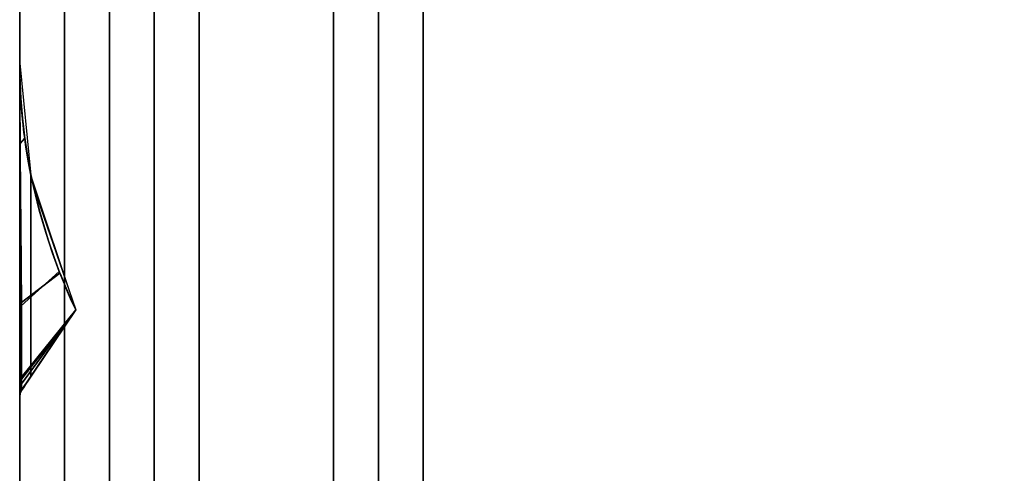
# Model space of a CAD drawing. Header units: centimetres. Extents: x -18 to 18, y -18 to 18.
# Tile 8 of 45: x -18 to -9.2, y -2.2 to 1.9. Entities that reach past the tile are written whole.
import ezdxf

# ---------------------------------------------------------------- set-up
doc = ezdxf.new("R2010")
doc.units = ezdxf.units.CM
doc.layers.get('0').update_dxf_attribs({"true_color": 0x5890e1})

msp = doc.modelspace()

# ---------------------------------------------------------------- linework, layer by layer
at = {"color": 183, "true_color": 0x8c58e1}
for points in [[(-17.9923, -17.6, 0), (-18, -17.6, 0), (-18, 17.6, 0), (-17.9923, 17.6, 0), (-17.9695, 17.6, 0), (-17.9325, 17.6, 0), (-17.8827, 17.6, 0), (-17.8221, 17.6, 0), (-17.753, 17.6, 0), (-17.678, 17.6, 0), (-17.6, 17.6, 0), (-17.6, -17.6, 0), (-17.678, -17.6, 0), (-17.753, -17.6, 0), (-17.8221, -17.6, 0), (-17.8827, -17.6, 0), (-17.9325, -17.6, 0), (-17.9695, -17.6, 0)], [(-18, 17.6, 0), (-18, -17.6, 0), (-18, -17.6, 0), (-18, 17.6, 0)], [(-17.678, 17.6, 0), (-17.753, 17.6, 0), (-17.8221, 17.6, 0), (-17.8827, 17.6, 0), (-17.9325, 17.6, 0), (-17.9695, 17.6, 0), (-17.9923, 17.6, 0), (-18, 17.6, 0), (-18, -17.6, 0), (-17.9923, -17.6, 0), (-17.9695, -17.6, 0), (-17.9325, -17.6, 0), (-17.8827, -17.6, 0), (-17.8221, -17.6, 0), (-17.753, -17.6, 0), (-17.678, -17.6, 0), (-17.6, -17.6, 0), (-17.6, 17.6, 0)], [(17.6, 17.6, 0), (17.6, -17.6, 0), (-17.6, -17.6, 0), (-17.6, 17.6, 0)], [(-17.6, 17.6, 0), (-17.6, -17.6, 0), (17.6, -17.6, 0), (17.6, 17.6, 0)], [(-17.2, -16.4, 0), (-17.2, 16.4, 0), (-17.1227, 16.4, 0), (-17.0469, 16.4, 0), (-16.9771, 16.4, 0), (-16.9171, 16.4, 0), (-16.8678, 16.4, 0), (-16.8304, 16.4, 0), (-16.8075, 16.4, 0), (-16.8, 16.4, 0), (-16.8, -16.4, 0), (-16.8075, -16.4, 0), (-16.8304, -16.4, 0), (-16.8678, -16.4, 0), (-16.9171, -16.4, 0), (-16.9771, -16.4, 0), (-17.0469, -16.4, 0), (-17.1227, -16.4, 0)], [(-16.7923, -16.4, 0), (-16.8, -16.4, 0), (-16.8, 16.4, 0), (-16.7923, 16.4, 0), (-16.7695, 16.4, 0), (-16.7325, 16.4, 0), (-16.6827, 16.4, 0), (-16.6221, 16.4, 0), (-16.553, 16.4, 0), (-16.478, 16.4, 0), (-16.4, 16.4, 0), (-16.4, -16.4, 0), (-16.478, -16.4, 0), (-16.553, -16.4, 0), (-16.6221, -16.4, 0), (-16.6827, -16.4, 0), (-16.7325, -16.4, 0), (-16.7695, -16.4, 0)], [(-16.4, 16.4, 0), (16.4, 16.4, 0), (16.4, -16.4, 0), (-16.4, -16.4, 0)], [(-14.8075, -14.4, 0), (-14.8304, -14.4, 0), (-14.8678, -14.4, 0), (-14.9171, -14.4, 0), (-14.9771, -14.4, 0), (-15.0469, -14.4, 0), (-15.1227, -14.4, 0), (-15.2, -14.4, 0), (-15.2, 14.4, 0), (-15.1227, 14.4, 0), (-15.0469, 14.4, 0), (-14.9771, 14.4, 0), (-14.9171, 14.4, 0), (-14.8678, 14.4, 0), (-14.8304, 14.4, 0), (-14.8075, 14.4, 0), (-14.8, 14.4, 0), (-14.8, -14.4, 0)], [(-14.7923, -14.4, 0), (-14.8, -14.4, 0), (-14.8, 14.4, 0), (-14.7923, 14.4, 0), (-14.7695, 14.4, 0), (-14.7325, 14.4, 0), (-14.6827, 14.4, 0), (-14.6221, 14.4, 0), (-14.553, 14.4, 0), (-14.478, 14.4, 0), (-14.4, 14.4, 0), (-14.4, -14.4, 0), (-14.478, -14.4, 0), (-14.553, -14.4, 0), (-14.6221, -14.4, 0), (-14.6827, -14.4, 0), (-14.7325, -14.4, 0), (-14.7695, -14.4, 0)], [(-14.4, -14.4, 0), (-14.4, 14.4, 0), (14.4, 14.4, 0), (14.4, -14.4, 0)], [(-18, 1.4729, 0), (-18, 1.4729, 0), (-18, 1.4729, 0), (-18, 1.4729, 0), (-18, 1.451, 0), (-18, 1.3416, 0), (-18, 1.1456, 0), (-18, 0.767, 0), (-18, 0.4151, 0), (-18, 0.0329, 0), (-18, -0.3536, 0), (-18, -0.7174, 0), (-18, -0.9358, 0), (-18, -1.1257, 0), (-18, -1.2812, 0), (-18, -1.3975, 0), (-18, -1.4397, 0), (-18, -1.5025, 0), (-18, -1.5034, 0), (-18, -1.5034, 0)], [(-18, -1.5036, 0), (-18, 1.4729, 0), (-18, 1.4729, 0), (-18, 1.4725, 0), (-18, 1.4721, 0), (-18, 1.4722, 0), (-18, 1.4719, 0), (-18, 1.4556, 0), (-18, 1.4566, 0), (-18, 1.369, 0), (-18, 1.2036, 0), (-18, 0.9703, 0), (-18, 0.6812, 0), (-18, 0.3514, 0), (-18, -0.0002, 0), (-18, -0.353, 0), (-18, -0.6869, 0), (-18, -1.0977, 0), (-18, -1.2569, 0), (-18, -1.3791, 0), (-18, -1.3791, 0), (-18, -1.4724, 0), (-18, -1.5037, 0)], [(-17.9984, 1.3474, 0), (-18, 1.4729, 0), (-18, -1.5036, 0), (-17.9956, -1.4744, 0), (-17.9829, -1.4477, 0), (-17.9643, -1.4201, 0), (-17.9438, -1.3896, 0), (-17.9221, -1.3573, 0), (-17.9, -1.3245, 0), (-17.9, 0.4738, 0), (-17.9121, 0.5359, 0), (-17.9235, 0.5981, 0), (-17.9439, 0.7227, 0), (-17.9611, 0.8474, 0), (-17.9751, 0.9721, 0), (-17.986, 1.0969, 0), (-17.9938, 1.222, 0)], [(-17.9985, 1.349, 0), (-18, 1.4729, 0), (-18, -1.5033, 0), (-17.9958, -1.4747, 0), (-17.9829, -1.4476, 0), (-17.9672, -1.4242, 0), (-17.9469, -1.3942, 0), (-17.9238, -1.3598, 0), (-17.9, -1.3244, 0), (-17.9, 0.4736, 0), (-17.9122, 0.5358, 0), (-17.9236, 0.5981, 0), (-17.944, 0.7228, 0), (-17.9612, 0.8478, 0), (-17.9753, 0.9729, 0), (-17.9861, 1.0981, 0), (-17.9939, 1.2235, 0)], [(-18, 1.4697, 0), (-18, 1.4572, 0), (-17.9997, 1.4214, 0), (-17.9989, 1.3701, 0), (-17.9974, 1.3081, 0), (-17.9947, 1.2389, 0), (-17.9904, 1.1601, 0), (-17.9994, 1.1373, 0), (-17.9997, 1.248, 0), (-17.9999, 1.3381, 0), (-18, 1.4062, 0), (-18, 1.451, 0), (-18, 1.4729, 0), (-18, 1.4729, 0), (-18, 1.4729, 0)], [(-18, 1.4697, 0), (-18, 1.4729, 0), (-18, 1.4729, 0), (-18, 1.4729, 0), (-17.9, 0.4736, 0), (-17.875, 0.3573, 0), (-17.4999, -0.7303, 0), (-17.4998, -0.7303, 0), (-17.4998, -0.7303, 0), (-17.4998, -0.7303, 0), (-17.4998, -0.7303, 0), (-17.5002, -0.7294, 0), (-17.5064, -0.7167, 0), (-17.5227, -0.6815, 0), (-17.5454, -0.6309, 0), (-17.5722, -0.5692, 0), (-17.6012, -0.5002, 0), (-17.6305, -0.4274, 0), (-17.6464, -0.3871, 0), (-17.7067, -0.2243, 0), (-17.768, -0.0398, 0), (-17.8263, 0.1611, 0), (-17.8781, 0.3713, 0), (-17.9116, 0.5329, 0), (-17.9553, 0.8026, 0), (-17.962, 0.8548, 0), (-17.9791, 1.0139, 0), (-17.9904, 1.1601, 0), (-17.9947, 1.2389, 0), (-17.9974, 1.3081, 0), (-17.9989, 1.3701, 0), (-17.9997, 1.4214, 0), (-17.9999, 1.4572, 0)], [(-17.9999, 1.4721, 0), (-17.9999, 1.4725, 0), (-17.9999, 1.4729, 0), (-18, 1.4729, 0), (-17.9, 0.4738, 0), (-17.875, 0.3573, 0), (-17.4999, -0.7302, 0), (-17.4998, -0.7302, 0), (-17.4998, -0.7302, 0), (-17.5089, -0.7111, 0), (-17.5284, -0.6687, 0), (-17.5532, -0.6132, 0), (-17.5809, -0.5485, 0), (-17.61, -0.4784, 0), (-17.6409, -0.401, 0), (-17.6935, -0.261, 0), (-17.7469, -0.1058, 0), (-17.8277, 0.1663, 0), (-17.8965, 0.457, 0), (-17.9472, 0.7453, 0), (-17.9785, 1.0073, 0), (-17.99, 1.1558, 0), (-17.997, 1.2989, 0), (-17.9987, 1.3639, 0), (-17.9996, 1.4185, 0), (-17.9999, 1.4577, 0)], [(-18, 1.4726, 0), (-18, 1.4725, 0), (-18, 1.4726, 0), (-18, 1.4493, 0), (-18, 1.4495, 0), (-18, 1.3396, 0), (-18, 1.1453, 0), (-18, 0.7667, 0), (-18, 0.4148, 0), (-18, 0.0326, 0), (-18, -0.3539, 0), (-18, -0.7177, 0), (-18, -0.9361, 0), (-18, -1.126, 0), (-18, -1.2815, 0), (-18, -1.3977, 0), (-18, -1.44, 0), (-18, -1.5028, 0), (-18, -1.5036, 0), (-18, -1.5037, 0), (-18, 1.4726, 0), (-18, 1.4726, 0)], [(-18, 1.4726, 0), (-18, 1.4725, 0), (-18, 1.4726, 0), (-18, 1.4493, 0), (-18, 1.4495, 0), (-18, 1.3396, 0), (-18, 1.1453, 0), (-18, 0.7667, 0), (-18, 0.4148, 0), (-18, 0.0326, 0), (-18, -0.3539, 0), (-18, -0.7177, 0), (-18, -0.9361, 0), (-18, -1.126, 0), (-18, -1.2815, 0), (-18, -1.3977, 0), (-18, -1.44, 0), (-18, -1.5028, 0), (-18, -1.5036, 0), (-18, -1.5037, 0), (-18, 1.4726, 0), (-18, 1.4726, 0)], [(-18, 1.4726, 0), (-18, 1.4725, 0), (-18, 1.4726, 0), (-18, 1.4493, 0), (-18, 1.4495, 0), (-18, 1.3396, 0), (-18, 1.1453, 0), (-18, 0.7667, 0), (-18, 0.4148, 0), (-18, 0.0326, 0), (-18, -0.3539, 0), (-18, -0.7177, 0), (-18, -0.9361, 0), (-18, -1.126, 0), (-18, -1.2815, 0), (-18, -1.3977, 0), (-18, -1.44, 0), (-18, -1.5028, 0), (-18, -1.5036, 0), (-18, -1.5037, 0), (-18, 1.4726, 0), (-18, 1.4726, 0)], [(-18, 1.4726, 0), (-18, 1.4725, 0), (-18, 1.4726, 0), (-18, 1.4493, 0), (-18, 1.4495, 0), (-18, 1.3396, 0), (-18, 1.1453, 0), (-18, 0.7667, 0), (-18, 0.4148, 0), (-18, 0.0326, 0), (-18, -0.3539, 0), (-18, -0.7177, 0), (-18, -0.9361, 0), (-18, -1.126, 0), (-18, -1.2815, 0), (-18, -1.3977, 0), (-18, -1.44, 0), (-18, -1.5028, 0), (-18, -1.5036, 0), (-18, -1.5037, 0), (-18, 1.4726, 0), (-18, 1.4726, 0)], [(-17.9985, 1.3488, 0), (-18, 1.4726, 0), (-18, -1.5036, 0), (-17.9958, -1.475, 0), (-17.9829, -1.4478, 0), (-17.9672, -1.4245, 0), (-17.9469, -1.3944, 0), (-17.9238, -1.3601, 0), (-17.9, -1.3247, 0), (-17.9, 0.4733, 0), (-17.9122, 0.5355, 0), (-17.9236, 0.5978, 0), (-17.944, 0.7226, 0), (-17.9612, 0.8475, 0), (-17.9753, 0.9726, 0), (-17.9861, 1.0978, 0), (-17.9939, 1.2232, 0)], [(-17.9985, 1.3488, 0), (-18, 1.4726, 0), (-18, -1.5036, 0), (-17.9958, -1.475, 0), (-17.9829, -1.4478, 0), (-17.9672, -1.4245, 0), (-17.9469, -1.3944, 0), (-17.9238, -1.3601, 0), (-17.9, -1.3247, 0), (-17.9, 0.4733, 0), (-17.9122, 0.5355, 0), (-17.9236, 0.5978, 0), (-17.944, 0.7226, 0), (-17.9612, 0.8475, 0), (-17.9753, 0.9726, 0), (-17.9861, 1.0978, 0), (-17.9939, 1.2232, 0)], [(-17.9985, 1.3488, 0), (-18, 1.4726, 0), (-18, -1.5036, 0), (-17.9958, -1.475, 0), (-17.9829, -1.4478, 0), (-17.9672, -1.4245, 0), (-17.9469, -1.3944, 0), (-17.9238, -1.3601, 0), (-17.9, -1.3247, 0), (-17.9, 0.4733, 0), (-17.9122, 0.5355, 0), (-17.9236, 0.5978, 0), (-17.944, 0.7226, 0), (-17.9612, 0.8475, 0), (-17.9753, 0.9726, 0), (-17.9861, 1.0978, 0), (-17.9939, 1.2232, 0)], [(-17.9985, 1.3488, 0), (-18, 1.4726, 0), (-18, -1.5036, 0), (-17.9958, -1.475, 0), (-17.9829, -1.4478, 0), (-17.9672, -1.4245, 0), (-17.9469, -1.3944, 0), (-17.9238, -1.3601, 0), (-17.9, -1.3247, 0), (-17.9, 0.4733, 0), (-17.9122, 0.5355, 0), (-17.9236, 0.5978, 0), (-17.944, 0.7226, 0), (-17.9612, 0.8475, 0), (-17.9753, 0.9726, 0), (-17.9861, 1.0978, 0), (-17.9939, 1.2232, 0)], [(-18, 1.4724, 0), (-18, 1.4726, 0), (-18, 1.4726, 0), (-18, 1.4726, 0), (-17.9, 0.4733, 0), (-17.875, 0.357, 0), (-17.4999, -0.7306, 0), (-17.4998, -0.7306, 0), (-17.4998, -0.7306, 0), (-17.4998, -0.7306, 0), (-17.4998, -0.7306, 0), (-17.5002, -0.7297, 0), (-17.5064, -0.7169, 0), (-17.5227, -0.6818, 0), (-17.5454, -0.6312, 0), (-17.5722, -0.5695, 0), (-17.6012, -0.5004, 0), (-17.6305, -0.4277, 0), (-17.6464, -0.3873, 0), (-17.7067, -0.2246, 0), (-17.768, -0.0401, 0), (-17.8263, 0.1608, 0), (-17.8781, 0.371, 0), (-17.9116, 0.5326, 0), (-17.9553, 0.8023, 0), (-17.962, 0.8545, 0), (-17.9791, 1.0136, 0), (-17.9904, 1.1598, 0), (-17.9947, 1.2386, 0), (-17.9974, 1.3078, 0), (-17.9989, 1.3698, 0), (-17.9997, 1.4211, 0), (-17.9999, 1.4569, 0), (-18, 1.4695, 0)], [(-18, 1.4724, 0), (-18, 1.4726, 0), (-18, 1.4726, 0), (-18, 1.4726, 0), (-17.9, 0.4733, 0), (-17.875, 0.357, 0), (-17.4999, -0.7306, 0), (-17.4998, -0.7306, 0), (-17.4998, -0.7306, 0), (-17.4998, -0.7306, 0), (-17.4998, -0.7306, 0), (-17.5002, -0.7297, 0), (-17.5064, -0.7169, 0), (-17.5227, -0.6818, 0), (-17.5454, -0.6312, 0), (-17.5722, -0.5695, 0), (-17.6012, -0.5004, 0), (-17.6305, -0.4277, 0), (-17.6464, -0.3873, 0), (-17.7067, -0.2246, 0), (-17.768, -0.0401, 0), (-17.8263, 0.1608, 0), (-17.8781, 0.371, 0), (-17.9116, 0.5326, 0), (-17.9553, 0.8023, 0), (-17.962, 0.8545, 0), (-17.9791, 1.0136, 0), (-17.9904, 1.1598, 0), (-17.9947, 1.2386, 0), (-17.9974, 1.3078, 0), (-17.9989, 1.3698, 0), (-17.9997, 1.4211, 0), (-17.9999, 1.4569, 0), (-18, 1.4695, 0)], [(-18, 1.4724, 0), (-18, 1.4726, 0), (-18, 1.4726, 0), (-18, 1.4726, 0), (-17.9, 0.4733, 0), (-17.875, 0.357, 0), (-17.4999, -0.7306, 0), (-17.4998, -0.7306, 0), (-17.4998, -0.7306, 0), (-17.4998, -0.7306, 0), (-17.4998, -0.7306, 0), (-17.5002, -0.7297, 0), (-17.5064, -0.7169, 0), (-17.5227, -0.6818, 0), (-17.5454, -0.6312, 0), (-17.5722, -0.5695, 0), (-17.6012, -0.5004, 0), (-17.6305, -0.4277, 0), (-17.6464, -0.3873, 0), (-17.7067, -0.2246, 0), (-17.768, -0.0401, 0), (-17.8263, 0.1608, 0), (-17.8781, 0.371, 0), (-17.9116, 0.5326, 0), (-17.9553, 0.8023, 0), (-17.962, 0.8545, 0), (-17.9791, 1.0136, 0), (-17.9904, 1.1598, 0), (-17.9947, 1.2386, 0), (-17.9974, 1.3078, 0), (-17.9989, 1.3698, 0), (-17.9997, 1.4211, 0), (-17.9999, 1.4569, 0), (-18, 1.4695, 0)], [(-18, 1.4724, 0), (-18, 1.4726, 0), (-18, 1.4726, 0), (-18, 1.4726, 0), (-17.9, 0.4733, 0), (-17.875, 0.357, 0), (-17.4999, -0.7306, 0), (-17.4998, -0.7306, 0), (-17.4998, -0.7306, 0), (-17.4998, -0.7306, 0), (-17.4998, -0.7306, 0), (-17.5002, -0.7297, 0), (-17.5064, -0.7169, 0), (-17.5227, -0.6818, 0), (-17.5454, -0.6312, 0), (-17.5722, -0.5695, 0), (-17.6012, -0.5004, 0), (-17.6305, -0.4277, 0), (-17.6464, -0.3873, 0), (-17.7067, -0.2246, 0), (-17.768, -0.0401, 0), (-17.8263, 0.1608, 0), (-17.8781, 0.371, 0), (-17.9116, 0.5326, 0), (-17.9553, 0.8023, 0), (-17.962, 0.8545, 0), (-17.9791, 1.0136, 0), (-17.9904, 1.1598, 0), (-17.9947, 1.2386, 0), (-17.9974, 1.3078, 0), (-17.9989, 1.3698, 0), (-17.9997, 1.4211, 0), (-17.9999, 1.4569, 0), (-18, 1.4695, 0)], [(-18, 1.4725, 0), (-18, 1.4725, 0), (-18, 1.4695, 0), (-18, 1.4569, 0), (-17.9997, 1.4211, 0), (-17.9989, 1.3698, 0), (-17.9974, 1.3078, 0), (-17.9947, 1.2386, 0), (-17.9904, 1.1598, 0), (-17.9994, 1.137, 0), (-17.9997, 1.2466, 0), (-17.9999, 1.3361, 0), (-18, 1.4041, 0), (-18, 1.4492, 0)], [(-18, 1.4725, 0), (-18, 1.4725, 0), (-18, 1.4695, 0), (-18, 1.4569, 0), (-17.9997, 1.4211, 0), (-17.9989, 1.3698, 0), (-17.9974, 1.3078, 0), (-17.9947, 1.2386, 0), (-17.9904, 1.1598, 0), (-17.9994, 1.137, 0), (-17.9997, 1.2466, 0), (-17.9999, 1.3361, 0), (-18, 1.4041, 0), (-18, 1.4492, 0)], [(-18, 1.4725, 0), (-18, 1.4725, 0), (-18, 1.4695, 0), (-18, 1.4569, 0), (-17.9997, 1.4211, 0), (-17.9989, 1.3698, 0), (-17.9974, 1.3078, 0), (-17.9947, 1.2386, 0), (-17.9904, 1.1598, 0), (-17.9994, 1.137, 0), (-17.9997, 1.2466, 0), (-17.9999, 1.3361, 0), (-18, 1.4041, 0), (-18, 1.4492, 0)], [(-18, 1.4725, 0), (-18, 1.4725, 0), (-18, 1.4695, 0), (-18, 1.4569, 0), (-17.9997, 1.4211, 0), (-17.9989, 1.3698, 0), (-17.9974, 1.3078, 0), (-17.9947, 1.2386, 0), (-17.9904, 1.1598, 0), (-17.9994, 1.137, 0), (-17.9997, 1.2466, 0), (-17.9999, 1.3361, 0), (-18, 1.4041, 0), (-18, 1.4492, 0)], [(-17.9999, 1.4721, 0), (-17.9999, 1.4721, 0), (-17.9999, 1.4577, 0), (-17.9996, 1.4185, 0), (-17.9987, 1.3639, 0), (-17.997, 1.2989, 0), (-17.9966, 1.2875, 0), (-17.99, 1.1558, 0), (-17.9783, 1.0074, 0), (-17.9472, 0.7453, 0), (-17.8965, 0.457, 0), (-17.8277, 0.1663, 0), (-17.7469, -0.1058, 0), (-17.6934, -0.261, 0), (-17.6409, -0.401, 0), (-17.9847, -0.6628, 0), (-17.9866, -0.3416, 0), (-17.9892, -0.0006, 0), (-17.9923, 0.3419, 0), (-17.9953, 0.667, 0), (-17.9977, 0.9564, 0), (-17.9993, 1.1939, 0), (-17.9998, 1.3643, 0), (-18, 1.4556, 0), (-18, 1.4719, 0)], [(-17.9961, -0.6743, 0), (-18, -0.6869, 0), (-18, -0.353, 0), (-18, -0.0002, 0), (-18, 0.3514, 0), (-18, 0.6812, 0), (-18, 0.9703, 0), (-18, 1.2036, 0), (-18, 1.369, 0), (-18, 1.4566, 0), (-18, 1.4556, 0), (-17.9998, 1.3643, 0), (-17.9993, 1.1939, 0), (-17.9977, 0.9564, 0), (-17.9953, 0.667, 0), (-17.9923, 0.3419, 0), (-17.9892, -0.0006, 0), (-17.9866, -0.3416, 0), (-17.9847, -0.6628, 0)], [(-18, 1.451, 0), (-18, 1.451, 0), (-18, 1.451, 0), (-18, 1.4509, 0), (-18, 1.406, 0), (-17.9999, 1.3378, 0), (-17.9994, 1.1373, 0), (-18, 1.1456, 0), (-18, 1.3416, 0), (-18, 1.4079, 0), (-18, 1.451, 0)], [(-18, 1.4495, 0), (-18, 1.4491, 0), (-17.9999, 1.3361, 0), (-17.9994, 1.137, 0), (-18, 1.1453, 0), (-18, 1.3396, 0)], [(-18, 1.4495, 0), (-18, 1.4491, 0), (-17.9999, 1.3361, 0), (-17.9994, 1.137, 0), (-18, 1.1453, 0), (-18, 1.3396, 0)], [(-18, 1.4495, 0), (-18, 1.4491, 0), (-17.9999, 1.3361, 0), (-17.9994, 1.137, 0), (-18, 1.1453, 0), (-18, 1.3396, 0)], [(-18, 1.4495, 0), (-18, 1.4491, 0), (-17.9999, 1.3361, 0), (-17.9994, 1.137, 0), (-18, 1.1453, 0), (-18, 1.3396, 0)], [(-18, 0.767, 0), (-18, 1.1456, 0), (-17.9994, 1.1373, 0), (-17.9972, 0.7547, 0)], [(-18, 0.7667, 0), (-18, 1.1453, 0), (-17.9994, 1.137, 0), (-17.9972, 0.7544, 0)], [(-18, 0.7667, 0), (-18, 1.1453, 0), (-17.9994, 1.137, 0), (-17.9972, 0.7544, 0)], [(-18, 0.7667, 0), (-18, 1.1453, 0), (-17.9994, 1.137, 0), (-17.9972, 0.7544, 0)], [(-18, 0.7667, 0), (-18, 1.1453, 0), (-17.9994, 1.137, 0), (-17.9972, 0.7544, 0)], [(-17.9994, 1.1373, 0), (-17.9904, 1.1601, 0), (-17.9791, 1.0139, 0), (-17.962, 0.8547, 0), (-17.962, 0.8548, 0), (-17.9553, 0.8026, 0), (-17.9972, 0.7547, 0), (-17.9986, 0.9598, 0)], [(-17.9994, 1.137, 0), (-17.9904, 1.1598, 0), (-17.9791, 1.0136, 0), (-17.962, 0.8544, 0), (-17.962, 0.8545, 0), (-17.9553, 0.8023, 0), (-17.9972, 0.7544, 0), (-17.9986, 0.9595, 0)], [(-17.9994, 1.137, 0), (-17.9904, 1.1598, 0), (-17.9791, 1.0136, 0), (-17.962, 0.8544, 0), (-17.962, 0.8545, 0), (-17.9553, 0.8023, 0), (-17.9972, 0.7544, 0), (-17.9986, 0.9595, 0)], [(-17.9994, 1.137, 0), (-17.9904, 1.1598, 0), (-17.9791, 1.0136, 0), (-17.962, 0.8544, 0), (-17.962, 0.8545, 0), (-17.9553, 0.8023, 0), (-17.9972, 0.7544, 0), (-17.9986, 0.9595, 0)], [(-17.9994, 1.137, 0), (-17.9904, 1.1598, 0), (-17.9791, 1.0136, 0), (-17.962, 0.8544, 0), (-17.962, 0.8545, 0), (-17.9553, 0.8023, 0), (-17.9972, 0.7544, 0), (-17.9986, 0.9595, 0)], [(-17.9116, 0.5329, 0), (-17.9115, 0.5329, 0), (-17.8781, 0.3713, 0), (-17.8781, 0.3713, 0), (-17.8263, 0.1611, 0), (-17.768, -0.0398, 0), (-17.7067, -0.2243, 0), (-17.6464, -0.3871, 0), (-17.9857, -0.6931, 0), (-17.9881, -0.3428, 0), (-17.9911, 0.0315, 0), (-17.9944, 0.4056, 0), (-17.9972, 0.7547, 0), (-17.9553, 0.8026, 0)], [(-17.9116, 0.5327, 0), (-17.9115, 0.5326, 0), (-17.8781, 0.371, 0), (-17.8781, 0.371, 0), (-17.8263, 0.1608, 0), (-17.768, -0.0401, 0), (-17.7067, -0.2246, 0), (-17.6464, -0.3873, 0), (-17.9857, -0.6934, 0), (-17.9881, -0.3431, 0), (-17.9911, 0.0312, 0), (-17.9944, 0.4053, 0), (-17.9972, 0.7544, 0), (-17.9553, 0.8023, 0)], [(-17.9116, 0.5327, 0), (-17.9115, 0.5326, 0), (-17.8781, 0.371, 0), (-17.8781, 0.371, 0), (-17.8263, 0.1608, 0), (-17.768, -0.0401, 0), (-17.7067, -0.2246, 0), (-17.6464, -0.3873, 0), (-17.9857, -0.6934, 0), (-17.9881, -0.3431, 0), (-17.9911, 0.0312, 0), (-17.9944, 0.4053, 0), (-17.9972, 0.7544, 0), (-17.9553, 0.8023, 0)], [(-17.9116, 0.5327, 0), (-17.9115, 0.5326, 0), (-17.8781, 0.371, 0), (-17.8781, 0.371, 0), (-17.8263, 0.1608, 0), (-17.768, -0.0401, 0), (-17.7067, -0.2246, 0), (-17.6464, -0.3873, 0), (-17.9857, -0.6934, 0), (-17.9881, -0.3431, 0), (-17.9911, 0.0312, 0), (-17.9944, 0.4053, 0), (-17.9972, 0.7544, 0), (-17.9553, 0.8023, 0)], [(-17.9116, 0.5327, 0), (-17.9115, 0.5326, 0), (-17.8781, 0.371, 0), (-17.8781, 0.371, 0), (-17.8263, 0.1608, 0), (-17.768, -0.0401, 0), (-17.7067, -0.2246, 0), (-17.6464, -0.3873, 0), (-17.9857, -0.6934, 0), (-17.9881, -0.3431, 0), (-17.9911, 0.0312, 0), (-17.9944, 0.4053, 0), (-17.9972, 0.7544, 0), (-17.9553, 0.8023, 0)], [(-17.9963, -0.7048, 0), (-18, -0.7174, 0), (-18, -0.3536, 0), (-18, 0.0329, 0), (-18, 0.4151, 0), (-18, 0.767, 0), (-17.9972, 0.7547, 0), (-17.9944, 0.4056, 0), (-17.9911, 0.0315, 0), (-17.9881, -0.3428, 0), (-17.9857, -0.6931, 0)], [(-17.9963, -0.7051, 0), (-18, -0.7177, 0), (-18, -0.3539, 0), (-18, 0.0326, 0), (-18, 0.4148, 0), (-18, 0.7667, 0), (-17.9972, 0.7544, 0), (-17.9944, 0.4053, 0), (-17.9911, 0.0312, 0), (-17.9881, -0.3431, 0), (-17.9857, -0.6934, 0)], [(-17.9963, -0.7051, 0), (-18, -0.7177, 0), (-18, -0.3539, 0), (-18, 0.0326, 0), (-18, 0.4148, 0), (-18, 0.7667, 0), (-17.9972, 0.7544, 0), (-17.9944, 0.4053, 0), (-17.9911, 0.0312, 0), (-17.9881, -0.3431, 0), (-17.9857, -0.6934, 0)], [(-17.9963, -0.7051, 0), (-18, -0.7177, 0), (-18, -0.3539, 0), (-18, 0.0326, 0), (-18, 0.4148, 0), (-18, 0.7667, 0), (-17.9972, 0.7544, 0), (-17.9944, 0.4053, 0), (-17.9911, 0.0312, 0), (-17.9881, -0.3431, 0), (-17.9857, -0.6934, 0)], [(-17.9963, -0.7051, 0), (-18, -0.7177, 0), (-18, -0.3539, 0), (-18, 0.0326, 0), (-18, 0.4148, 0), (-18, 0.7667, 0), (-17.9972, 0.7544, 0), (-17.9944, 0.4053, 0), (-17.9911, 0.0312, 0), (-17.9881, -0.3431, 0), (-17.9857, -0.6934, 0)], [(-17.9, -1.3245, 0), (-17.4999, -0.7302, 0), (-17.9, 0.4738, 0)], [(-17.9, -1.3244, 0), (-17.4999, -0.7303, 0), (-17.9, 0.4736, 0)], [(-17.9, -1.3247, 0), (-17.4999, -0.7306, 0), (-17.9, 0.4733, 0)], [(-17.9, -1.3247, 0), (-17.4999, -0.7306, 0), (-17.9, 0.4733, 0)], [(-17.9, -1.3247, 0), (-17.4999, -0.7306, 0), (-17.9, 0.4733, 0)], [(-17.9, -1.3247, 0), (-17.4999, -0.7306, 0), (-17.9, 0.4733, 0)], [(-17.6464, -0.3871, 0), (-17.6305, -0.4274, 0), (-17.6012, -0.5002, 0), (-17.5722, -0.5692, 0), (-17.5454, -0.6309, 0), (-17.5227, -0.6815, 0), (-17.5064, -0.7167, 0), (-17.5002, -0.7295, 0), (-17.9844, -1.3475, 0), (-17.9839, -1.2349, 0), (-17.9841, -1.0852, 0), (-17.9847, -0.9028, 0), (-17.9857, -0.6931, 0)], [(-17.6464, -0.3873, 0), (-17.6305, -0.4277, 0), (-17.6012, -0.5004, 0), (-17.5722, -0.5695, 0), (-17.5454, -0.6312, 0), (-17.5227, -0.6818, 0), (-17.5064, -0.7169, 0), (-17.5002, -0.7297, 0), (-17.9844, -1.3477, 0), (-17.9839, -1.2352, 0), (-17.9841, -1.0855, 0), (-17.9847, -0.9031, 0), (-17.9857, -0.6934, 0)], [(-17.6464, -0.3873, 0), (-17.6305, -0.4277, 0), (-17.6012, -0.5004, 0), (-17.5722, -0.5695, 0), (-17.5454, -0.6312, 0), (-17.5227, -0.6818, 0), (-17.5064, -0.7169, 0), (-17.5002, -0.7297, 0), (-17.9844, -1.3477, 0), (-17.9839, -1.2352, 0), (-17.9841, -1.0855, 0), (-17.9847, -0.9031, 0), (-17.9857, -0.6934, 0)], [(-17.6464, -0.3873, 0), (-17.6305, -0.4277, 0), (-17.6012, -0.5004, 0), (-17.5722, -0.5695, 0), (-17.5454, -0.6312, 0), (-17.5227, -0.6818, 0), (-17.5064, -0.7169, 0), (-17.5002, -0.7297, 0), (-17.9844, -1.3477, 0), (-17.9839, -1.2352, 0), (-17.9841, -1.0855, 0), (-17.9847, -0.9031, 0), (-17.9857, -0.6934, 0)], [(-17.6464, -0.3873, 0), (-17.6305, -0.4277, 0), (-17.6012, -0.5004, 0), (-17.5722, -0.5695, 0), (-17.5454, -0.6312, 0), (-17.5227, -0.6818, 0), (-17.5064, -0.7169, 0), (-17.5002, -0.7297, 0), (-17.9844, -1.3477, 0), (-17.9839, -1.2352, 0), (-17.9841, -1.0855, 0), (-17.9847, -0.9031, 0), (-17.9857, -0.6934, 0)], [(-17.61, -0.4784, 0), (-17.586, -0.5365, 0), (-17.5809, -0.5485, 0), (-17.5532, -0.6132, 0), (-17.5284, -0.6687, 0), (-17.5089, -0.7111, 0), (-17.4998, -0.7302, 0), (-17.9845, -1.33, 0), (-17.9838, -1.2113, 0), (-17.9836, -1.0576, 0), (-17.9839, -0.873, 0), (-17.9847, -0.6628, 0), (-17.6409, -0.401, 0)], [(-17.9961, -0.6743, 0), (-17.9847, -0.6628, 0), (-17.9836, -1.0576, 0), (-17.9845, -1.33, 0), (-17.996, -1.3535, 0), (-18, -1.3791, 0), (-18, -1.2569, 0), (-18, -1.0977, 0), (-18, -0.6869, 0)], [(-17.9839, -1.2349, 0), (-17.9844, -1.3475, 0), (-17.996, -1.3714, 0), (-18, -1.3975, 0), (-18, -1.2812, 0), (-18, -1.1257, 0), (-18, -0.9358, 0), (-18, -0.7174, 0), (-17.9963, -0.7048, 0), (-17.9857, -0.6931, 0), (-17.9841, -1.0852, 0)], [(-18, -0.9361, 0), (-18, -0.7177, 0), (-17.9963, -0.7051, 0), (-17.9857, -0.6934, 0), (-17.9841, -1.0855, 0), (-17.9839, -1.2352, 0), (-17.9844, -1.3477, 0), (-17.996, -1.3717, 0), (-18, -1.3977, 0), (-18, -1.2815, 0), (-18, -1.126, 0)], [(-17.9839, -1.2352, 0), (-17.9844, -1.3477, 0), (-17.996, -1.3717, 0), (-18, -1.3977, 0), (-18, -1.2815, 0), (-18, -1.126, 0), (-18, -0.9361, 0), (-18, -0.7177, 0), (-17.9963, -0.7051, 0), (-17.9857, -0.6934, 0), (-17.9841, -1.0855, 0)], [(-17.9839, -1.2352, 0), (-17.9844, -1.3477, 0), (-17.996, -1.3717, 0), (-18, -1.3977, 0), (-18, -1.2815, 0), (-18, -1.126, 0), (-18, -0.9361, 0), (-18, -0.7177, 0), (-17.9963, -0.7051, 0), (-17.9857, -0.6934, 0), (-17.9841, -1.0855, 0)], [(-17.9839, -1.2352, 0), (-17.9844, -1.3477, 0), (-17.996, -1.3717, 0), (-18, -1.3977, 0), (-18, -1.2815, 0), (-18, -1.126, 0), (-18, -0.9361, 0), (-18, -0.7177, 0), (-17.9963, -0.7051, 0), (-17.9857, -0.6934, 0), (-17.9841, -1.0855, 0)], [(-17.9845, -1.33, 0), (-17.4998, -0.7302, 0), (-17.4998, -0.7302, 0), (-17.4998, -0.7302, 0), (-17.9829, -1.4478, 0), (-17.985, -1.4208, 0)], [(-17.5002, -0.7295, 0), (-17.4998, -0.7303, 0), (-17.4998, -0.7303, 0), (-17.9847, -1.3887, 0), (-17.9844, -1.3475, 0)], [(-17.5002, -0.7297, 0), (-17.4998, -0.7306, 0), (-17.4998, -0.7306, 0), (-17.9847, -1.389, 0), (-17.9844, -1.3477, 0)], [(-17.5002, -0.7297, 0), (-17.4998, -0.7306, 0), (-17.4998, -0.7306, 0), (-17.9847, -1.389, 0), (-17.9844, -1.3477, 0)], [(-17.5002, -0.7297, 0), (-17.4998, -0.7306, 0), (-17.4998, -0.7306, 0), (-17.9847, -1.389, 0), (-17.9844, -1.3477, 0)], [(-17.5002, -0.7297, 0), (-17.4998, -0.7306, 0), (-17.4998, -0.7306, 0), (-17.9847, -1.389, 0), (-17.9844, -1.3477, 0)], [(-17.9834, -1.4475, 0), (-17.9847, -1.3887, 0), (-17.4998, -0.7303, 0), (-17.4998, -0.7303, 0)], [(-17.9834, -1.4477, 0), (-17.9847, -1.389, 0), (-17.4998, -0.7306, 0), (-17.4998, -0.7306, 0)], [(-17.9834, -1.4477, 0), (-17.9847, -1.389, 0), (-17.4998, -0.7306, 0), (-17.4998, -0.7306, 0)], [(-17.9834, -1.4477, 0), (-17.9847, -1.389, 0), (-17.4998, -0.7306, 0), (-17.4998, -0.7306, 0)], [(-17.9834, -1.4477, 0), (-17.9847, -1.389, 0), (-17.4998, -0.7306, 0), (-17.4998, -0.7306, 0)], [(-17.983, -1.4475, 0), (-17.9834, -1.4475, 0), (-17.4998, -0.7303, 0), (-17.4998, -0.7303, 0)], [(-17.983, -1.4478, 0), (-17.9834, -1.4477, 0), (-17.4998, -0.7306, 0), (-17.4998, -0.7306, 0)], [(-17.983, -1.4478, 0), (-17.9834, -1.4477, 0), (-17.4998, -0.7306, 0), (-17.4998, -0.7306, 0)], [(-17.983, -1.4478, 0), (-17.9834, -1.4477, 0), (-17.4998, -0.7306, 0), (-17.4998, -0.7306, 0)], [(-17.983, -1.4478, 0), (-17.9834, -1.4477, 0), (-17.4998, -0.7306, 0), (-17.4998, -0.7306, 0)], [(-17.4998, -0.7303, 0), (-17.4999, -0.7303, 0), (-17.9, -1.3244, 0), (-17.9469, -1.3942, 0), (-17.9672, -1.4242, 0), (-17.9829, -1.4476, 0), (-17.983, -1.4475, 0)], [(-17.4998, -0.7306, 0), (-17.4999, -0.7306, 0), (-17.9, -1.3247, 0), (-17.9469, -1.3944, 0), (-17.9672, -1.4245, 0), (-17.9829, -1.4478, 0), (-17.983, -1.4478, 0)], [(-17.4998, -0.7306, 0), (-17.4999, -0.7306, 0), (-17.9, -1.3247, 0), (-17.9469, -1.3944, 0), (-17.9672, -1.4245, 0), (-17.9829, -1.4478, 0), (-17.983, -1.4478, 0)], [(-17.4998, -0.7306, 0), (-17.4999, -0.7306, 0), (-17.9, -1.3247, 0), (-17.9469, -1.3944, 0), (-17.9672, -1.4245, 0), (-17.9829, -1.4478, 0), (-17.983, -1.4478, 0)], [(-17.4998, -0.7306, 0), (-17.4999, -0.7306, 0), (-17.9, -1.3247, 0), (-17.9469, -1.3944, 0), (-17.9672, -1.4245, 0), (-17.9829, -1.4478, 0), (-17.983, -1.4478, 0)], [(-17.4998, -0.7302, 0), (-17.4999, -0.7302, 0), (-17.9, -1.3245, 0), (-17.9438, -1.3896, 0), (-17.9643, -1.4201, 0), (-17.9829, -1.4477, 0), (-17.9829, -1.4478, 0)], [(-17.996, -1.3535, 0), (-17.9845, -1.33, 0), (-17.985, -1.4208, 0), (-17.9829, -1.4478, 0), (-17.9956, -1.4745, 0), (-18, -1.5037, 0), (-18, -1.4724, 0), (-18, -1.3791, 0)], [(-18, -1.4397, 0), (-18, -1.3975, 0), (-17.996, -1.3714, 0), (-17.9844, -1.3475, 0), (-17.9847, -1.3887, 0), (-17.9961, -1.4132, 0)], [(-18, -1.44, 0), (-18, -1.3977, 0), (-17.996, -1.3717, 0), (-17.9844, -1.3477, 0), (-17.9847, -1.389, 0), (-17.9961, -1.4135, 0)], [(-18, -1.44, 0), (-18, -1.3977, 0), (-17.996, -1.3717, 0), (-17.9844, -1.3477, 0), (-17.9847, -1.389, 0), (-17.9961, -1.4135, 0)], [(-18, -1.44, 0), (-18, -1.3977, 0), (-17.996, -1.3717, 0), (-17.9844, -1.3477, 0), (-17.9847, -1.389, 0), (-17.9961, -1.4135, 0)], [(-18, -1.44, 0), (-18, -1.3977, 0), (-17.996, -1.3717, 0), (-17.9844, -1.3477, 0), (-17.9847, -1.389, 0), (-17.9961, -1.4135, 0)], [(-17.9957, -1.4738, 0), (-18, -1.5025, 0), (-18, -1.4397, 0), (-17.9961, -1.4132, 0), (-17.9847, -1.3887, 0), (-17.9834, -1.4475, 0)], [(-17.9957, -1.4741, 0), (-18, -1.5028, 0), (-18, -1.44, 0), (-17.9961, -1.4135, 0), (-17.9847, -1.389, 0), (-17.9834, -1.4477, 0)], [(-17.9957, -1.4741, 0), (-18, -1.5028, 0), (-18, -1.44, 0), (-17.9961, -1.4135, 0), (-17.9847, -1.389, 0), (-17.9834, -1.4477, 0)], [(-17.9957, -1.4741, 0), (-18, -1.5028, 0), (-18, -1.44, 0), (-17.9961, -1.4135, 0), (-17.9847, -1.389, 0), (-17.9834, -1.4477, 0)], [(-17.9957, -1.4741, 0), (-18, -1.5028, 0), (-18, -1.44, 0), (-17.9961, -1.4135, 0), (-17.9847, -1.389, 0), (-17.9834, -1.4477, 0)], [(-17.9956, -1.4742, 0), (-17.983, -1.4475, 0), (-17.9829, -1.4476, 0), (-17.9958, -1.4747, 0), (-18, -1.5031, 0), (-18, -1.5034, 0), (-18, -1.5034, 0)], [(-18, -1.5034, 0), (-18, -1.5025, 0), (-17.9957, -1.4738, 0), (-17.9834, -1.4475, 0), (-17.983, -1.4475, 0), (-17.9956, -1.4742, 0)], [(-18, -1.5036, 0), (-18, -1.5028, 0), (-17.9957, -1.4741, 0), (-17.9834, -1.4477, 0), (-17.983, -1.4478, 0), (-17.9956, -1.4745, 0)], [(-17.9956, -1.4745, 0), (-17.9829, -1.4478, 0), (-17.9829, -1.4477, 0), (-17.9956, -1.4744, 0), (-18, -1.5036, 0), (-18, -1.5037, 0)], [(-18, -1.5036, 0), (-18, -1.5028, 0), (-17.9957, -1.4741, 0), (-17.9834, -1.4477, 0), (-17.983, -1.4478, 0), (-17.9956, -1.4745, 0)], [(-18, -1.5036, 0), (-18, -1.5028, 0), (-17.9957, -1.4741, 0), (-17.9834, -1.4477, 0), (-17.983, -1.4478, 0), (-17.9956, -1.4745, 0)], [(-18, -1.5036, 0), (-18, -1.5028, 0), (-17.9957, -1.4741, 0), (-17.9834, -1.4477, 0), (-17.983, -1.4478, 0), (-17.9956, -1.4745, 0)], [(-17.9956, -1.4745, 0), (-17.983, -1.4478, 0), (-17.9829, -1.4478, 0), (-17.9958, -1.475, 0), (-18, -1.5034, 0), (-18, -1.5037, 0), (-18, -1.5036, 0)], [(-17.9956, -1.4745, 0), (-17.983, -1.4478, 0), (-17.9829, -1.4478, 0), (-17.9958, -1.475, 0), (-18, -1.5034, 0), (-18, -1.5037, 0), (-18, -1.5036, 0)], [(-17.9956, -1.4745, 0), (-17.983, -1.4478, 0), (-17.9829, -1.4478, 0), (-17.9958, -1.475, 0), (-18, -1.5034, 0), (-18, -1.5037, 0), (-18, -1.5036, 0)], [(-17.9956, -1.4745, 0), (-17.983, -1.4478, 0), (-17.9829, -1.4478, 0), (-17.9958, -1.475, 0), (-18, -1.5034, 0), (-18, -1.5037, 0), (-18, -1.5036, 0)]]:
    msp.add_polyline3d(points, close=True, dxfattribs=at)
for points in [[(16.4, 17.2, 0), (-16.4, 17.2, 0), (-16.6616, 17.156, 0), (-16.7897, 17.0987, 0), (-16.9075, 17.0184, 0), (-17.0092, 16.9185, 0), (-17.0904, 16.8041, 0), (-17.1846, 16.5561, 0), (-17.2, 16.4, 0), (-17.2, -16.4, 0), (-17.1846, -16.5561, 0), (-17.1391, -16.7061, 0), (-17.0443, -16.8741, 0), (-16.9075, -17.0184, 0), (-16.7393, -17.1245, 0), (-16.556, -17.1846, 0), (-16.4, -17.2, 0), (16.4, -17.2, 0)], [(14.4, 15.2, 0), (-14.4, 15.2, 0), (-14.5455, 15.1866, 0), (-14.6944, 15.1438, 0), (-14.8377, 15.0696, 0), (-14.9657, 14.9657, 0), (-15.0696, 14.8378, 0), (-15.1438, 14.6945, 0), (-15.1866, 14.5456, 0), (-15.2, 14.4, 0), (-15.2, -14.4, 0), (-15.1849, -14.5546, 0), (-15.1391, -14.7061, 0), (-15.0643, -14.8457, 0), (-14.9657, -14.9657, 0), (-14.8457, -15.0643, 0), (-14.7061, -15.1391, 0), (-14.5545, -15.1849, 0), (-14.4, -15.2, 0), (14.4, -15.2, 0)]]:
    msp.add_polyline3d(points, dxfattribs=at)

doc.saveas('drawing.dxf')
